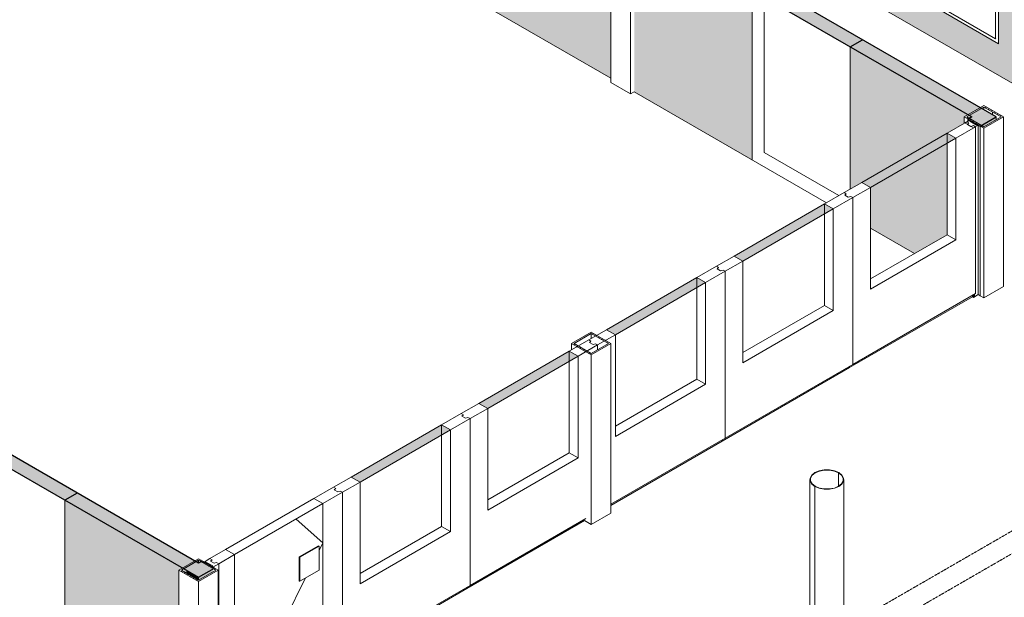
# Model space of a CAD drawing. Header units: millimetres. Extents: x 2807 to 348062, y -35711 to 43067.
# Tile 75 of 191: x 52027 to 59119, y -13343 to -9182. Entities that reach past the tile are written whole.
import ezdxf

# ---------------------------------------------------------------- set-up
doc = ezdxf.new("R2010")
doc.units = ezdxf.units.MM
doc.linetypes.add('Hidden', pattern=[7.14375, 4.7625, -2.38125])
doc.linetypes.add('THO_hhidden', pattern=[2.5, 1.5, -1])
doc.layers.add('A-AREA', color=1, linetype='Continuous', lineweight=13, true_color=0xff0000)
doc.layers.add('A-DETL', color=7, linetype='Continuous', lineweight=13, true_color=0x00a600)
for name, color, linetype, lineweight in [('A-DOOR', 7, 'Continuous', 13), ('A-GENM', 7, 'Continuous', 13), ('A-GLAZ-CURT', 7, 'Continuous', 13), ('A-GLAZ-CWMG', 7, 'Continuous', 13), ('A-WALL', 7, 'Continuous', 25), ('A-WALL-PATT', 7, 'Continuous', 25), ('I-WALL', 7, 'Continuous', 18), ('Q-SPCQ', 7, 'Continuous', 13), ('S-COLS', 7, 'Continuous', 13)]:
    doc.layers.add(name, color=color, linetype=linetype, lineweight=lineweight)
pattern_1 = [(30, (3507.014, -1231.216), (-42.426292, 24.494494), []), (30, (3507.014, -1206.967), (-42.426292, 24.494494), [])]

# ---------------------------------------------------------------- blocks, each defined once
blk = doc.blocks.new('NLRS_28_SCO_UN_koker_gen_bcb - K200_200_12_5-V122-00 isometrie begane grond _plotview_')
at = {"layer": 'S-COLS'}
h = blk.add_hatch(dxfattribs=at)
h.set_pattern_fill('FP_5', color=256, style=0, pattern_type=2)
h.set_pattern_definition(pattern_1)
h.paths.add_polyline_path([(56426.9, -8494.2), (56568.3, -8412.5), (56426.9, -8330.9), (56285.4, -8412.5)])
h.paths.add_polyline_path([(56426.9, -8483.9), (56303.1, -8412.5), (56426.9, -8341.1), (56550.6, -8412.5)])
at = {"layer": 'S-COLS', "lineweight": 18}
for p, q in [((56426.9, -8330.9), (56285.4, -8412.5)), ((56303.1, -8412.5), (56426.9, -8341.1)), ((56568.3, -8412.5), (56426.9, -8330.9)), ((56426.9, -8341.1), (56550.6, -8412.5)), ((56285.4, -8412.5), (56426.9, -8494.2)), ((56426.9, -8483.9), (56303.1, -8412.5)), ((56426.9, -8494.2), (56568.3, -8412.5)), ((56550.6, -8412.5), (56426.9, -8483.9))]:
    blk.add_line(p, q, dxfattribs=at)
at = {"layer": 'S-COLS'}
for p, q in [((56426.9, -8341.1), (56426.9, -8361.5)), ((56285.4, -8412.5), (56285.4, -9634.5)), ((56568.3, -8443.1), (56568.3, -8412.5)), ((56426.9, -8494.2), (56426.9, -9716.2)), ((56426.9, -9716.2), (56285.4, -9634.5)), ((56453.4, -9700.9), (56426.9, -9716.2))]:
    blk.add_line(p, q, dxfattribs=at)
blk = doc.blocks.new('NLRS_28_SCO_UN_koker_gen_bcb - K200_200_12_5-V123-00 isometrie begane grond _plotview_')
at = {"layer": 'S-COLS'}
h = blk.add_hatch(dxfattribs=at)
h.set_pattern_fill('FP_5', color=256, style=0, pattern_type=2)
h.set_pattern_definition(pattern_1)
h.paths.add_polyline_path([(58972.4, -9963.8), (59113.9, -9882.2), (58970.5, -9801.7), (58831, -9882.2), (58932.6, -9940.8)])
h.paths.add_polyline_path([(58972.4, -9953.6), (58848.7, -9882.2), (58972.4, -9810.8), (59096.2, -9882.2), (58994.6, -9940.8)])
at = {"layer": 'S-COLS', "lineweight": 18}
for p, q in [((58972.4, -9800.5), (58831, -9882.2)), ((58848.7, -9882.2), (58972.4, -9810.8)), ((59113.9, -9882.2), (58972.4, -9800.5)), ((58972.4, -9810.8), (59096.2, -9882.2)), ((58831, -9882.2), (58972.4, -9963.8)), ((58972.4, -9953.6), (58848.7, -9882.2)), ((58972.4, -9963.8), (59113.9, -9882.2)), ((59096.2, -9882.2), (58972.4, -9953.6))]:
    blk.add_line(p, q, dxfattribs=at)
at = {"layer": 'S-COLS'}
for p, q in [((58972.4, -9810.8), (58972.4, -9831.2)), ((58831, -9882.2), (58831, -9927.1)), ((59113.9, -11104.2), (59113.9, -9882.2)), ((58972.4, -9963.8), (58972.4, -11185.9)), ((59113.9, -11104.2), (58972.4, -11185.9)), ((58972.4, -11185.9), (58933.6, -11163.4))]:
    blk.add_line(p, q, dxfattribs=at)
at = {"layer": 'S-COLS', "linetype": 'Hidden'}
blk.add_line((59034.3, -9846.5), (59034.3, -9866.9), dxfattribs=at)
blk = doc.blocks.new('NLRS_28_SCO_UN_koker_gen_bcb - K200_200_12_5-V131-00 isometrie begane grond _plotview_')
at = {"layer": 'S-COLS'}
h = blk.add_hatch(dxfattribs=at)
h.set_pattern_fill('FP_5', color=256, style=0, pattern_type=2)
h.set_pattern_definition(pattern_1)
h.paths.add_polyline_path([(53315.6, -13229.8), (53457, -13148.2), (53315.6, -13066.5), (53175.5, -13149)])
h.paths.add_polyline_path([(53315.6, -13219.6), (53191.8, -13148.2), (53315.6, -13076.7), (53439.3, -13148.2)])
at = {"layer": 'S-COLS', "lineweight": 18}
for p, q in [((53315.6, -13066.5), (53174.2, -13148.2)), ((53191.8, -13148.2), (53315.6, -13076.7)), ((53457, -13148.2), (53315.6, -13066.5)), ((53315.6, -13076.7), (53439.3, -13148.2)), ((53174.2, -13148.2), (53315.6, -13229.8)), ((53315.6, -13219.6), (53191.8, -13148.2)), ((53315.6, -13229.8), (53457, -13148.2)), ((53439.3, -13148.2), (53315.6, -13219.6))]:
    blk.add_line(p, q, dxfattribs=at)
at = {"layer": 'S-COLS'}
for p, q in [((53315.6, -13076.7), (53315.6, -13097.2)), ((53174.2, -13148.2), (53174.2, -14370.2)), ((53457, -14370.2), (53457, -13148.2)), ((53315.6, -13229.8), (53315.6, -14451.8)), ((53315.6, -14451.8), (53174.2, -14370.2)), ((53457, -14370.2), (53315.6, -14451.8))]:
    blk.add_line(p, q, dxfattribs=at)
blk = doc.blocks.new('LP - _loopdeurpaneel_ - LP-2076811-00 isometrie begane grond _plotview_')
at = {"layer": 'A-DOOR'}
for p, q in [((54287.9, -12550.1), (54146.4, -12631.7)), ((54303.4, -12559.1), (54287.9, -12550.1)), ((54210.1, -12668.5), (54351.5, -12586.8)), ((54293.1, -12569.4), (54303.4, -12559.1)), ((54318, -12583.8), (54293.1, -12569.4)), ((54335.9, -12577.9), (54318, -12583.8)), ((54351.5, -12586.8), (54335.9, -12577.9)), ((54351.5, -12586.8), (54351.5, -13788.4)), ((54146.4, -12631.7), (53510, -12999.2)), ((53573.7, -13035.9), (54210.1, -12668.5)), ((54210.1, -12668.5), (54146.4, -12631.7)), ((54146.4, -12631.7), (54210.1, -12668.5)), ((54210.1, -13870.1), (54210.1, -12668.5)), ((54210.1, -13870.1), (54210.1, -12668.5)), ((54040.4, -13052.8), (54179.7, -12972.3)), ((54183.2, -12974.4), (54043.9, -13054.8)), ((54183.2, -12974.4), (54179.7, -12972.3)), ((54183.2, -13147.5), (54183.2, -12974.4)), ((53510, -12999.2), (53396.9, -13064.5)), ((53460.6, -13101.2), (53573.7, -13035.9)), ((53510, -12999.2), (53573.7, -13035.9)), ((53573.7, -13035.9), (53510, -12999.2)), ((53573.7, -13035.9), (53573.7, -13849.7)), ((53573.7, -13035.9), (53573.7, -13849.7)), ((53396.9, -13064.5), (53412.5, -13073.5)), ((53412.5, -13073.5), (53402.1, -13083.8)), ((53402.1, -13083.8), (53427.1, -13098.2)), ((53427.1, -13098.2), (53445, -13092.3)), ((53445, -13092.3), (53460.6, -13101.2)), ((53460.6, -14302.8), (53460.6, -13101.2)), ((54040.4, -13225.9), (54040.4, -13052.8)), ((54043.9, -13054.8), (54040.4, -13052.8)), ((54043.9, -13054.8), (54043.9, -13227.9)), ((54043.9, -13227.9), (54183.2, -13147.5)), ((54040.4, -13225.9), (54043.9, -13227.9)), ((53460.6, -14312.6), (54328.2, -13811.7)), ((53614.3, -13826.2), (53561.3, -13856.8)), ((53564.8, -13858.9), (53617.9, -13828.2)), ((53617.9, -13828.2), (53614.3, -13826.2)), ((53617.9, -13909.9), (53617.9, -13828.2)), ((54351.5, -13788.4), (54210.1, -13870.1)), ((54328.2, -13801.9), (54328.2, -13811.7)), ((53561.3, -13856.8), (53564.8, -13858.9)), ((53561.3, -13938.5), (53561.3, -13856.8)), ((53564.8, -13940.5), (53564.8, -13858.9)), ((53573.7, -14237.5), (54210.1, -13870.1)), ((53564.8, -13940.5), (53561.3, -13938.5)), ((53617.9, -13909.9), (53564.8, -13940.5)), ((53573.7, -13935.4), (53573.7, -14237.5)), ((53573.7, -13935.4), (53573.7, -14237.5)), ((53573.7, -14237.5), (53460.6, -14302.8))]:
    blk.add_line(p, q, dxfattribs=at)
at = {"layer": 'A-GENM'}
for p, q in [((54018.3, -12779.2), (54210.1, -12951.5)), ((54183.2, -13005.8), (54210.1, -12951.5)), ((53573.7, -14237.5), (54085.1, -13204.2))]:
    blk.add_line(p, q, dxfattribs=at)
blk = doc.blocks.new('SP glas - SP glas 1-2076791-00 isometrie begane grond _plotview_')
at = {"layer": 'A-GLAZ-CURT', "true_color": 0xd7e6e6, "transparency": 33554593}
blk.add_hatch(color=254, dxfattribs=at).paths.add_polyline_path([(56317.3, -11451.9), (56967.8, -11076.3), (56904.2, -11039.6), (56253.6, -11415.2)])
at = {"layer": 'A-GLAZ-CURT'}
for p, q in [((57045.6, -10957.9), (56904.2, -11039.6)), ((57061.1, -10966.9), (57045.6, -10957.9)), ((57050.8, -10977.3), (57061.1, -10966.9)), ((57075.7, -10991.7), (57050.8, -10977.3)), ((57093.7, -10985.7), (57075.7, -10991.7)), ((57109.2, -10994.7), (57093.7, -10985.7)), ((56904.2, -11039.6), (56253.6, -11415.2)), ((56904.2, -11039.6), (56967.8, -11076.3)), ((56967.8, -11076.3), (56904.2, -11039.6)), ((56967.8, -11076.3), (57109.2, -10994.7)), ((57109.2, -10994.7), (57109.2, -12196.3)), ((56317.3, -11451.9), (56967.8, -11076.3)), ((56967.8, -11076.3), (56967.8, -11808.4)), ((56967.8, -11076.3), (56967.8, -11808.4)), ((56253.6, -11415.2), (56126.3, -11488.7)), ((56317.3, -11451.9), (56253.6, -11415.2)), ((56253.6, -11415.2), (56317.3, -11451.9)), ((56126.3, -11488.7), (56141.9, -11497.6)), ((56190, -11525.4), (56317.3, -11451.9)), ((56317.3, -12184), (56317.3, -11451.9)), ((56317.3, -12184), (56317.3, -11451.9)), ((56141.9, -11497.6), (56131.5, -11508)), ((56131.5, -11508), (56156.5, -11522.4)), ((56156.5, -11522.4), (56174.4, -11516.4)), ((56174.4, -11516.4), (56190, -11525.4)), ((56190, -11560.1), (56190, -11525.4)), ((56967.8, -11808.4), (56317.3, -12184)), ((56967.8, -11808.4), (56317.3, -12184)), ((57109.2, -12196.3), (56285.4, -12671.9)), ((56285.4, -12681.7), (57085.9, -12219.5)), ((57085.9, -12209.7), (57085.9, -12219.5))]:
    blk.add_line(p, q, dxfattribs=at)
at = {"layer": 'A-GLAZ-CURT', "color": 252, "true_color": 0x879191}
blk.add_line((56904.2, -11113.1), (56904.2, -11039.6), dxfattribs=at)
blk.add_line((56904.2, -11113.1), (56904.2, -11039.6), dxfattribs=at)
at = {"layer": 'A-GLAZ-CURT', "color": 253, "true_color": 0xa1a1a1}
for p, q in [((56904.2, -11771.7), (56904.2, -11113.1)), ((56904.2, -11771.7), (56904.2, -11113.1)), ((56317.3, -12110.5), (56904.2, -11771.7)), ((56317.3, -12110.5), (56904.2, -11771.7)), ((56904.2, -11771.7), (56967.8, -11808.4)), ((56904.2, -11771.7), (56967.8, -11808.4))]:
    blk.add_line(p, q, dxfattribs=at)
blk = doc.blocks.new('SP glas - SP glas 1-V182-00 isometrie begane grond _plotview_')
at = {"layer": 'A-GLAZ-CURT', "true_color": 0xd7e6e6, "transparency": 33554593}
blk.add_hatch(color=254, dxfattribs=at).paths.add_polyline_path([(57236.5, -10921.2), (57887, -10545.6), (57823.4, -10508.9), (57172.9, -10884.4)])
at = {"layer": 'A-GLAZ-CURT'}
for p, q in [((57964.8, -10427.2), (57823.4, -10508.9)), ((57887, -10545.6), (58028.5, -10464)), ((57980.4, -10436.2), (57964.8, -10427.2)), ((57970, -10446.5), (57980.4, -10436.2)), ((57995, -10460.9), (57970, -10446.5)), ((58012.9, -10455), (57995, -10460.9)), ((58028.5, -10464), (58012.9, -10455)), ((58028.5, -10464), (58028.5, -11665.5)), ((57823.4, -10508.9), (57172.9, -10884.4)), ((57236.5, -10921.2), (57887, -10545.6)), ((57823.4, -10508.9), (57887, -10545.6)), ((57887, -10545.6), (57823.4, -10508.9)), ((57887, -10545.6), (57887, -11277.7)), ((57887, -10545.6), (57887, -11277.7)), ((57172.9, -10884.4), (57045.6, -10957.9)), ((57109.2, -10994.7), (57236.5, -10921.2)), ((57236.5, -10921.2), (57172.9, -10884.4)), ((57172.9, -10884.4), (57236.5, -10921.2)), ((57236.5, -11653.3), (57236.5, -10921.2)), ((57236.5, -11653.3), (57236.5, -10921.2)), ((57045.6, -10957.9), (57061.1, -10966.9)), ((57061.1, -10966.9), (57050.8, -10977.3)), ((57050.8, -10977.3), (57075.7, -10991.7)), ((57075.7, -10991.7), (57093.7, -10985.7)), ((57093.7, -10985.7), (57109.2, -10994.7)), ((57109.2, -12196.3), (57109.2, -10994.7)), ((57887, -11277.7), (57236.5, -11653.3)), ((57887, -11277.7), (57236.5, -11653.3)), ((57085.9, -12219.5), (58005.1, -11688.8)), ((58028.5, -11665.5), (57109.2, -12196.3)), ((58005.1, -11679), (58005.1, -11688.8)), ((57085.9, -12209.7), (57085.9, -12219.5))]:
    blk.add_line(p, q, dxfattribs=at)
at = {"layer": 'A-GLAZ-CURT', "color": 252, "true_color": 0x879191}
blk.add_line((57823.4, -10582.3), (57823.4, -10508.9), dxfattribs=at)
blk.add_line((57823.4, -10582.3), (57823.4, -10508.9), dxfattribs=at)
at = {"layer": 'A-GLAZ-CURT', "color": 253, "true_color": 0xa1a1a1}
for p, q in [((57823.4, -11241), (57823.4, -10582.3)), ((57823.4, -11241), (57823.4, -10582.3)), ((57236.5, -11579.8), (57823.4, -11241)), ((57236.5, -11579.8), (57823.4, -11241)), ((57823.4, -11241), (57887, -11277.7)), ((57823.4, -11241), (57887, -11277.7))]:
    blk.add_line(p, q, dxfattribs=at)
blk = doc.blocks.new('SP glas - SP glas 1-2076792-00 isometrie begane grond _plotview_')
at = {"layer": 'A-GLAZ-CURT', "true_color": 0xd7e6e6, "transparency": 33554593}
blk.add_hatch(color=254, dxfattribs=at).paths.add_polyline_path([(58155.7, -10390.5), (58770.9, -10035.3), (58707.3, -9998.5), (58092.1, -10353.7)])
at = {"layer": 'A-GLAZ-CURT'}
for p, q in [((58848.7, -9916.9), (58707.3, -9998.5)), ((58864.3, -9925.9), (58848.7, -9916.9)), ((58853.9, -9936.2), (58864.3, -9925.9)), ((58707.3, -9998.5), (58092.1, -10353.7)), ((58707.3, -9998.5), (58770.9, -10035.3)), ((58770.9, -10035.3), (58707.3, -9998.5)), ((58770.9, -10035.3), (58912.3, -9953.6)), ((58878.9, -9950.6), (58853.9, -9936.2)), ((58896.8, -9944.7), (58878.9, -9950.6)), ((58910.8, -9952.8), (58896.8, -9944.7)), ((58912.3, -9953.6), (58912.3, -11155.2)), ((58155.7, -10390.5), (58770.9, -10035.3)), ((58770.9, -10035.3), (58770.9, -10767.4)), ((58770.9, -10035.3), (58770.9, -10767.4)), ((58092.1, -10353.7), (57964.8, -10427.2)), ((58155.7, -10390.5), (58092.1, -10353.7)), ((58092.1, -10353.7), (58155.7, -10390.5)), ((58028.5, -10464), (58155.7, -10390.5)), ((58155.7, -11122.6), (58155.7, -10390.5)), ((58155.7, -11122.6), (58155.7, -10390.5)), ((57964.8, -10427.2), (57980.4, -10436.2)), ((57980.4, -10436.2), (57970, -10446.5)), ((57970, -10446.5), (57995, -10460.9)), ((57995, -10460.9), (58012.9, -10455)), ((58012.9, -10455), (58028.5, -10464)), ((58028.5, -11665.5), (58028.5, -10464)), ((58770.9, -10767.4), (58155.7, -11122.6)), ((58770.9, -10767.4), (58155.7, -11122.6)), ((58005.1, -11688.8), (58889, -11178.5)), ((58912.3, -11155.2), (58028.5, -11665.5)), ((58889, -11168.7), (58889, -11178.5)), ((58005.1, -11679), (58005.1, -11688.8))]:
    blk.add_line(p, q, dxfattribs=at)
at = {"layer": 'A-GLAZ-CURT', "color": 252, "true_color": 0x879191}
blk.add_line((58707.3, -10072), (58707.3, -9998.5), dxfattribs=at)
blk.add_line((58707.3, -10072), (58707.3, -9998.5), dxfattribs=at)
at = {"layer": 'A-GLAZ-CURT', "color": 253, "true_color": 0xa1a1a1}
for p, q in [((58707.3, -10730.7), (58707.3, -10072)), ((58707.3, -10730.7), (58707.3, -10072)), ((58155.7, -11049.1), (58707.3, -10730.7)), ((58155.7, -11049.1), (58707.3, -10730.7)), ((58707.3, -10730.7), (58770.9, -10767.4)), ((58707.3, -10730.7), (58770.9, -10767.4))]:
    blk.add_line(p, q, dxfattribs=at)
blk = doc.blocks.new('Rectangular Mullion - Wandansluiting t_p_v_ telescoop paneel T90-2076793-00 isometrie begane grond _plotview_')
at = {"layer": 'A-GLAZ-CWMG'}
for p, q in [((58841.5, -9920.9), (58834.5, -9925)), ((58834.5, -9925), (58898.1, -9961.7)), ((58842.9, -9921.7), (58841.5, -9920.9)), ((58871.2, -9905.4), (58842.9, -9921.7)), ((58878.3, -9909.5), (58871.2, -9905.4)), ((58871.2, -9913.6), (58878.3, -9909.5)), ((58917.9, -9940.5), (58871.2, -9913.6)), ((58878.3, -9909.5), (58878.3, -9917.7)), ((58898.1, -9961.7), (58905.2, -9957.7)), ((58903.8, -9956.8), (58932, -9940.5)), ((58905.2, -9957.7), (58903.8, -9956.8)), ((58925, -9936.4), (58917.9, -9940.5)), ((58932, -9940.5), (58925, -9936.4)), ((58932, -9940.8), (58932, -11162.5)), ((58898.1, -11183.8), (58889, -11178.5)), ((58898.1, -11183.8), (58898.1, -11163.5)), ((58905.2, -11179.7), (58898.1, -11183.8)), ((58905.2, -11159.4), (58905.2, -11179.7)), ((58932, -11162.5), (58905.2, -11178))]:
    blk.add_line(p, q, dxfattribs=at)
blk = doc.blocks.new('Rectangular Mullion - Wandansluiting t_p_v_ standaard paneel T90-2076794-00 isometrie begane grond _plotview_')
at = {"layer": 'A-GLAZ-CWMG'}
for p, q in [((53396.9, -13064.5), (53354.5, -13089)), ((53354.5, -13089), (53361.6, -13093.1)), ((53361.6, -13093.1), (53368.6, -13089)), ((53368.6, -13089), (53418.1, -13117.6)), ((53368.6, -13097.2), (53368.6, -13089)), ((53412.5, -13073.5), (53396.9, -13064.5)), ((53402.1, -13083.8), (53412.5, -13073.5)), ((53427.1, -13098.2), (53402.1, -13083.8)), ((53418.1, -13117.6), (53411.1, -13121.6)), ((53418.1, -13125.7), (53460.6, -13101.2)), ((53445, -13092.3), (53427.1, -13098.2)), ((53460.6, -13101.2), (53445, -13092.3)), ((53460.6, -14323.2), (53460.6, -13101.2)), ((53411.1, -13121.6), (53418.1, -13125.7)), ((53460.6, -14323.2), (53457, -14325.3))]:
    blk.add_line(p, q, dxfattribs=at)
blk = doc.blocks.new('SP glas - SP glas 1-V183-00 isometrie begane grond _plotview_')
at = {"layer": 'A-GLAZ-CURT', "true_color": 0xd7e6e6, "transparency": 33554593}
blk.add_hatch(color=254, dxfattribs=at).paths.add_polyline_path([(55398, -11982.6), (56048.6, -11607), (55984.9, -11570.3), (55334.4, -11945.9)])
at = {"layer": 'A-GLAZ-CURT'}
for p, q in [((56126.3, -11488.7), (55984.9, -11570.3)), ((56141.9, -11497.6), (56126.3, -11488.7)), ((56048.6, -11607), (56190, -11525.4)), ((56131.5, -11508), (56141.9, -11497.6)), ((56156.5, -11522.4), (56131.5, -11508)), ((56174.4, -11516.4), (56156.5, -11522.4)), ((56190, -11525.4), (56174.4, -11516.4)), ((56190, -11525.4), (56190, -11560.1)), ((55984.9, -11570.3), (55334.4, -11945.9)), ((55398, -11982.6), (56048.6, -11607)), ((55984.9, -11570.3), (56048.6, -11607)), ((56048.6, -11607), (55984.9, -11570.3)), ((56048.6, -11607), (56048.6, -12339.2)), ((56048.6, -11607), (56048.6, -12339.2)), ((55334.4, -11945.9), (55207.1, -12019.4)), ((55270.7, -12056.1), (55398, -11982.6)), ((55398, -11982.6), (55334.4, -11945.9)), ((55334.4, -11945.9), (55398, -11982.6)), ((55398, -12714.7), (55398, -11982.6)), ((55398, -12714.7), (55398, -11982.6)), ((55207.1, -12019.4), (55222.7, -12028.4)), ((55222.7, -12028.4), (55212.3, -12038.7)), ((55212.3, -12038.7), (55237.3, -12053.1)), ((55237.3, -12053.1), (55255.2, -12047.1)), ((55255.2, -12047.1), (55270.7, -12056.1)), ((55270.7, -13257.7), (55270.7, -12056.1)), ((56048.6, -12339.2), (55398, -12714.7)), ((56048.6, -12339.2), (55398, -12714.7)), ((55247.4, -13281), (56095.9, -12791.1)), ((56105.1, -12776), (55270.7, -13257.7)), ((55247.4, -13271.2), (55247.4, -13281))]:
    blk.add_line(p, q, dxfattribs=at)
at = {"layer": 'A-GLAZ-CURT', "color": 252, "true_color": 0x879191}
blk.add_line((55984.9, -11643.8), (55984.9, -11570.3), dxfattribs=at)
blk.add_line((55984.9, -11643.8), (55984.9, -11570.3), dxfattribs=at)
at = {"layer": 'A-GLAZ-CURT', "color": 253, "true_color": 0xa1a1a1}
for p, q in [((55984.9, -12302.4), (55984.9, -11643.8)), ((55984.9, -12302.4), (55984.9, -11643.8)), ((55398, -12641.3), (55984.9, -12302.4)), ((55398, -12641.3), (55984.9, -12302.4)), ((55984.9, -12302.4), (56048.6, -12339.2)), ((55984.9, -12302.4), (56048.6, -12339.2))]:
    blk.add_line(p, q, dxfattribs=at)
blk = doc.blocks.new('NLRS_28_SCO_UN_buis_gen_bcb - B244_5_12_5-2291884-00 isometrie begane grond _plotview_')
at = {"layer": 'S-COLS'}
h = blk.add_hatch(dxfattribs=at)
h.set_pattern_fill('FP_5', color=256, style=0, pattern_type=2)
h.set_pattern_definition(pattern_1)
h.paths.add_polyline_path([(57754.7, -12544.9), (57756.9, -12543.6), (57735, -12526.2), (57723.5, -12505.7), (57723.5, -12484.2), (57735, -12463.8), (57756.9, -12446.4), (57787.1, -12433.7), (57822.5, -12427.1), (57859.7, -12427.1), (57895.1, -12433.7), (57896.6, -12432.1), (57860.2, -12425.3), (57822, -12425.3), (57785.6, -12432.1), (57754.7, -12445.1), (57732.2, -12462.9), (57720.4, -12483.9), (57720.4, -12506), (57732.2, -12527)])
h = blk.add_hatch(dxfattribs=at)
h.set_pattern_fill('FP_5', color=256, style=0, pattern_type=2)
h.set_pattern_definition(pattern_1)
h.paths.add_polyline_path([(57822, -12564.7), (57860.2, -12564.7), (57896.6, -12557.9), (57927.5, -12544.9), (57950, -12527), (57961.8, -12506), (57961.8, -12483.9), (57950, -12462.9), (57927.5, -12445.1), (57925.3, -12446.4), (57947.2, -12463.8), (57958.7, -12484.2), (57958.7, -12505.7), (57947.2, -12526.2), (57925.3, -12543.6), (57895.1, -12556.2), (57859.7, -12562.9), (57822.5, -12562.9), (57787.1, -12556.2), (57785.6, -12557.9)])
at = {"layer": 'S-COLS', "lineweight": 18}
for p, q in [((57927.5, -12445.1), (57925.3, -12446.4)), ((57925.3, -12446.4), (57927.5, -12445.1)), ((57756.9, -12543.6), (57754.7, -12544.9)), ((57754.7, -12544.9), (57756.9, -12543.6))]:
    blk.add_line(p, q, dxfattribs=at)
at = {"layer": 'S-COLS'}
for p, q in [((57925.3, -12543.6), (57925.3, -12446.4)), ((57925.3, -12543.6), (57925.3, -12446.4)), ((57718.8, -12495), (57718.8, -13717)), ((57754.7, -12544.9), (57754.7, -13766.9)), ((57754.7, -13766.9), (57754.7, -12544.9)), ((57963.3, -13717), (57963.3, -12495))]:
    blk.add_line(p, q, dxfattribs=at)
at = {"layer": 'S-COLS', "lineweight": 18}
for points in [[(57927.5, -12445.1, 0), (57896.6, -12432.1, 0), (57860.2, -12425.3, 0), (57822, -12425.3, 0), (57785.6, -12432.1, 0), (57754.7, -12445.1, 0), (57732.2, -12462.9, 0), (57720.4, -12483.9, 0), (57720.4, -12506, 0), (57732.2, -12527, 0), (57754.7, -12544.9, 0)], [(57756.9, -12543.6, 0), (57735, -12526.2, 0), (57723.5, -12505.7, 0), (57723.5, -12484.2, 0), (57735, -12463.8, 0), (57756.9, -12446.4, 0), (57787.1, -12433.7, 0), (57822.5, -12427.1, 0), (57859.7, -12427.1, 0), (57895.1, -12433.7, 0), (57925.3, -12446.4, 0)], [(57754.7, -12544.9, 0), (57785.6, -12557.9, 0), (57822, -12564.7, 0), (57860.2, -12564.7, 0), (57896.6, -12557.9, 0), (57927.5, -12544.9, 0), (57950, -12527, 0), (57961.8, -12506, 0), (57961.8, -12483.9, 0), (57950, -12462.9, 0), (57927.5, -12445.1, 0)], [(57925.3, -12446.4, 0), (57947.2, -12463.8, 0), (57958.7, -12484.2, 0), (57958.7, -12505.7, 0), (57947.2, -12526.2, 0), (57925.3, -12543.6, 0), (57895.1, -12556.2, 0), (57859.7, -12562.9, 0), (57822.5, -12562.9, 0), (57787.1, -12556.2, 0), (57756.9, -12543.6, 0)]]:
    blk.add_polyline3d(points, dxfattribs=at)
at = {"layer": 'S-COLS'}
for points in [[(57754.7, -13766.9, 0), (57735.2, -13752.3, 0), (57723, -13735.3, 0), (57718.8, -13717, 0)], [(57963.3, -13717, 0), (57959.2, -13735.3, 0), (57947, -13752.3, 0), (57927.5, -13766.9, 0), (57902.2, -13778.1, 0), (57872.7, -13785.2, 0), (57841.1, -13787.6, 0), (57809.5, -13785.2, 0), (57780, -13778.1, 0), (57754.7, -13766.9, 0)]]:
    blk.add_polyline3d(points, dxfattribs=at)
blk = doc.blocks.new('NLRS_65_SE__haspelkast inbouw p1jbq1s6_sav_bcb - haspelkast inbouw_saval_i 32-n_haspel deco-32_30m-3_4_-2354687-00 isometrie begane grond _plotview_')
at = {"layer": 'Q-SPCQ'}
for p, q in [((58558.8, -8283.2), (58557.7, -8283.8)), ((58557.7, -8283.8), (58557.7, -9055.4)), ((59077.5, -8583.9), (58557.7, -8283.8)), ((58558.8, -8283.2), (59078.5, -8583.3)), ((58578.2, -8319.3), (59056.9, -8595.7)), ((58578.2, -9043.6), (58578.2, -8319.3)), ((58580, -8320), (58578.9, -8320.6)), ((58578.9, -8320.6), (58578.9, -9043.2)), ((59056.2, -8596.1), (58578.9, -8320.6)), ((58589.5, -8412.4), (58589.5, -8338.9)), ((58589.5, -8338.9), (58653.2, -8375.7)), ((58590.6, -8339.5), (58590.6, -8411.8)), ((58590.6, -8411.8), (58589.5, -8412.4)), ((58653.2, -8449.2), (58589.5, -8412.4)), ((58590.6, -8411.8), (58653.2, -8447.9)), ((58653.2, -8375.7), (58653.2, -8449.2)), ((59056.2, -8596.1), (59057.3, -8595.5)), ((59056.2, -9318.7), (59056.2, -8596.1)), ((59056.9, -8595.7), (59056.9, -9320)), ((59077.5, -8583.9), (59078.5, -8583.3)), ((59077.5, -9355.5), (59077.5, -8583.9)), ((59078.5, -8583.3), (59078.5, -9354.9)), ((58557.7, -9055.4), (59077.5, -9355.5)), ((59056.9, -9320), (58578.2, -9043.6)), ((58578.9, -9043.2), (59056.2, -9318.7)), ((59056.2, -9318.7), (59057.3, -9318.1)), ((59077.5, -9355.5), (59078.5, -9354.9))]:
    blk.add_line(p, q, dxfattribs=at)
blk = doc.blocks.new('NLRS_28_SCO_UN_koker_gen_bcb - K200_200_12_5-V330-00 isometrie begane grond _plotview_')
at = {"layer": 'S-COLS'}
h = blk.add_hatch(dxfattribs=at)
h.set_pattern_fill('FP_5', color=256, style=0, pattern_type=2)
h.set_pattern_definition(pattern_1)
h.paths.add_polyline_path([(56144, -11596.8), (56285.4, -11515.2), (56144, -11433.5), (56002.6, -11515.2)])
h.paths.add_polyline_path([(56144, -11586.6), (56020.3, -11515.2), (56144, -11443.7), (56267.8, -11515.2)])
at = {"layer": 'S-COLS', "lineweight": 18}
for p, q in [((56144, -11433.5), (56002.6, -11515.2)), ((56020.3, -11515.2), (56144, -11443.7)), ((56285.4, -11515.2), (56144, -11433.5)), ((56144, -11443.7), (56267.8, -11515.2)), ((56002.6, -11515.2), (56144, -11596.8)), ((56144, -11586.6), (56020.3, -11515.2)), ((56144, -11596.8), (56285.4, -11515.2)), ((56267.8, -11515.2), (56144, -11586.6))]:
    blk.add_line(p, q, dxfattribs=at)
at = {"layer": 'S-COLS'}
for p, q in [((56144, -11443.7), (56144, -11478.4)), ((56002.6, -11515.2), (56002.6, -11560.1)), ((56285.4, -12737.2), (56285.4, -11515.2)), ((56144, -11596.8), (56144, -12818.8)), ((56285.4, -12737.2), (56144, -12818.8)), ((56144, -12818.8), (56095.9, -12791.1))]:
    blk.add_line(p, q, dxfattribs=at)

msp = doc.modelspace()

# ---------------------------------------------------------------- hatches: boundary and pattern name
at = {"layer": 'A-WALL-PATT', "true_color": 0xf0f0f0}
h = msp.add_hatch(color=7, dxfattribs=at)
h.paths.add_polyline_path([(60386.7, -10338.7), (60386.7, -9116.7), (60271.8, -9050.4), (60271.8, -10272.4), (60307.8, -10293.2)])
h.paths.add_polyline_path([(59540.6, -9850.3), (59540.6, -8628.3), (57841.1, -7647), (57841.1, -8869), (59416.3, -9778.5)])
h.paths.add_polyline_path([(59077.5, -9355.5), (58557.7, -9055.4), (58559.9, -8283.8), (59078.5, -8583.3), (59078.5, -9354.9)])
h.paths.add_polyline_path([(58653.2, -8447.9), (58653.2, -8375.7), (58590.6, -8340.8), (58591.7, -8412.4), (58636.2, -8438.1)])
h.paths.add_polyline_path([(58886.8, -8429.3), (58748.2, -8349.3), (58747.6, -8346.8), (58746.8, -8346.8), (58748.9, -8189.1), (58748.2, -8185.9), (58751, -8185.9), (58886.8, -8265.9), (58886.8, -8268.3), (58889.6, -8268.3), (58888.2, -8428.5), (58886.5, -8428.5)])
h.paths.add_polyline_path([(58885.2, -8423.5), (58879.2, -8357), (58873.2, -8353.5), (58873.3, -8376.7), (58879.2, -8358.9), (58885.2, -8423.5)])
h.paths.add_polyline_path([(58798, -8309.9), (58795.4, -8307.5), (58797.1, -8307.9)])
h.paths.add_polyline_path([(58799.9, -8256), (58796.6, -8250.9), (58796.6, -8252.6), (58799, -8255)])
h.paths.add_polyline_path([(58798.8, -8277.4), (58807.2, -8284.5), (58815.2, -8290.6), (58820, -8290.6), (58826.2, -8283.8), (58814.9, -8265.9), (58812.4, -8264.4), (58802.1, -8258.1), (58801.1, -8259.1), (58802.4, -8268.3), (58802.4, -8274.2)])
h.paths.add_polyline_path([(58794.5, -8283.3), (58791.7, -8283.3), (58792.4, -8281.1)])
h.paths.add_polyline_path([(58796.5, -8280.7), (58794.5, -8283.3), (58792.4, -8277.6), (58795.7, -8280.1)])
h.paths.add_polyline_path([(58767.1, -8319.2), (58769.7, -8320.8), (58767.7, -8326.2)])
h.paths.add_polyline_path([(58790.7, -8333.9), (58788.2, -8332.2), (58790.4, -8333.4)])
h.paths.add_polyline_path([(58792.7, -8333.4), (58790.3, -8332.6), (58792.3, -8332.6)])
h.paths.add_polyline_path([(58795, -8332.6), (58792.1, -8331.8), (58794.8, -8332.4)])
h.paths.add_polyline_path([(58782.7, -8307.9), (58785, -8308.8), (58783.2, -8308.8)])
h.paths.add_polyline_path([(58810.7, -8321.1), (58800.6, -8311.6), (58796.9, -8306.8), (58794.4, -8294.4), (58797.4, -8287.2), (58796.9, -8280.1), (58795.7, -8279.6), (58788.6, -8272.5), (58786.4, -8272.5), (58774.6, -8262.7), (58775.9, -8268.3), (58767.7, -8264.3), (58768.6, -8273.2), (58760.3, -8274.9), (58772.3, -8281.6), (58774.1, -8290.8), (58776.9, -8304.2), (58769.1, -8304.3), (58768.3, -8313.9), (58762.5, -8315.4), (58766.1, -8321.5), (58765.7, -8327.5), (58769.7, -8329.9), (58770.8, -8343.6), (58777.7, -8344.8), (58789.5, -8342.6), (58794.8, -8337.5), (58795, -8332.6), (58796.1, -8329.8), (58795, -8324.4), (58794.8, -8317.3), (58799.8, -8317), (58807.2, -8319.6)])
h.paths.add_polyline_path([(58865.3, -8379.5), (58863.5, -8346.2), (58863.5, -8344.5), (58833.6, -8329.1), (58832.2, -8329.9), (58815.2, -8322.6), (58821.8, -8327.4), (58826.2, -8331.3), (58830.7, -8332), (58856.9, -8344), (58862, -8346.7), (58864.4, -8370.3)])
h.paths.add_polyline_path([(58721.7, -8334), (58583.1, -8254), (58583.1, -8251.5), (58581.7, -8251.5), (58583.8, -8093.8), (58583.1, -8090.5), (58585.9, -8090.5), (58721.7, -8170.6), (58721.7, -8173), (58724.5, -8173), (58723.1, -8333.2), (58721.4, -8333.2)])
h.paths.add_polyline_path([(58783.4, -8322.7), (58782.5, -8314.7), (58784.7, -8322.3), (58783.6, -8322.6)])
h.paths.add_polyline_path([(58657.1, -8281.7), (58657.1, -8272.5), (58654.9, -8272.5), (58656.9, -8280.9)])
h.paths.add_polyline_path([(58777.9, -8265.6), (58779.8, -8265.6), (58778.8, -8266.5)])
h.paths.add_polyline_path([(58873.2, -8273.7), (58873.2, -8270.3), (58880.6, -8272.5), (58883.7, -8267.5), (58815.3, -8232.4), (58826.3, -8242.3), (58827.7, -8244), (58833.6, -8250.1), (58835.5, -8252), (58872.8, -8273.5)])
h.paths.add_polyline_path([(58788.6, -8272.5), (58784.5, -8263), (58778.8, -8260.1), (58783.4, -8266.8), (58787.8, -8271.7)])
h.paths.add_polyline_path([(58885.4, -8268.3), (58868.8, -8265.9), (58849.7, -8256.7), (58833.6, -8244.9), (58833.6, -8243.7), (58883.6, -8267.5)])
h.paths.add_polyline_path([(58779.1, -8249.6), (58778.9, -8238.5), (58777.1, -8238.1), (58773.8, -8244.5), (58774.8, -8246.2), (58778.9, -8249.5)])
h.paths.add_polyline_path([(58791.2, -8266.8), (58791.2, -8263.4), (58784.5, -8255.4), (58784.5, -8253.2), (58780.2, -8252.6), (58786.1, -8261.9), (58790.3, -8265.9)])
h.paths.add_polyline_path([(58706.1, -8244.4), (58700.6, -8242.9), (58699, -8242.5), (58700.6, -8246.1), (58705.4, -8244.6)])
h.paths.add_polyline_path([(58710.3, -8253.2), (58707.5, -8245.8), (58709.1, -8250.7), (58710.1, -8252.7)])
h.paths.add_polyline_path([(58632.9, -8214.6), (58630.6, -8213.1), (58632.8, -8214.4)])
h.paths.add_polyline_path([(58629.4, -8188), (58626.6, -8188), (58627.3, -8185.8), (58629.3, -8187.8)])
h.paths.add_polyline_path([(58631.4, -8185.4), (58629.3, -8187.8), (58629.1, -8183.6), (58630.6, -8184.8)])
h.paths.add_polyline_path([(58602, -8223.9), (58604.5, -8225.5), (58602.6, -8230.8)])
h.paths.add_polyline_path([(58607.8, -8248.8), (58609.6, -8249.2), (58620.7, -8248.4), (58628.3, -8244.1), (58632.3, -8236.3), (58629.7, -8221.9), (58636.2, -8222), (58642, -8221.5), (58631.8, -8211.4), (58629.3, -8199.1), (58631.8, -8193.9), (58631.8, -8184.7), (58630.6, -8184.3), (58623.5, -8177.2), (58621.3, -8177.2), (58609.5, -8167.3), (58610.8, -8173), (58602.8, -8170.6), (58603.5, -8177.8), (58595.2, -8179.5), (58607.2, -8186.3), (58609, -8195.5), (58611.8, -8208.8), (58604, -8208.9), (58603.2, -8218.5), (58596.4, -8219.2), (58601, -8226.2), (58600.6, -8232.1), (58604.6, -8234.6), (58606.2, -8241.8)])
h.paths.add_polyline_path([(58627.6, -8238), (58629.7, -8237), (58628.3, -8237.8)])
h.paths.add_polyline_path([(58617.5, -8212.6), (58619.9, -8213.4), (58618.1, -8213.4)])
h.paths.add_polyline_path([(58629.8, -8237.3), (58631, -8234.5), (58631, -8236.8)])
h.paths.add_polyline_path([(58618.3, -8227.4), (58617, -8218.6), (58619.6, -8227), (58618.5, -8227.3)])
h.paths.add_polyline_path([(58661.8, -8224.9), (58663.3, -8217.9), (58669.7, -8218.1), (58672, -8224), (58665.3, -8224.6)])
h.paths.add_polyline_path([(58685.7, -8226.4), (58676.9, -8215.5), (58660.7, -8215.2), (58655.2, -8216.2), (58661.8, -8224.9), (58673, -8224), (58673.8, -8219.6), (58683.6, -8225.2)])
h.paths.add_polyline_path([(58642.1, -8221.7), (58655.2, -8216.2), (58651.9, -8218), (58642.5, -8221.5)])
h.paths.add_polyline_path([(58690.2, -8174.9), (58696.3, -8182.1), (58699.1, -8187.9), (58697.3, -8195.1), (58694.8, -8197.3), (58687.7, -8194.2), (58682.2, -8186.2), (58683.7, -8174.2)])
h.paths.add_polyline_path([(58697.4, -8207.6), (58700.9, -8204.7), (58700.4, -8182.1), (58699.4, -8177.9), (58687.9, -8173), (58679.8, -8167.8), (58681, -8190.5), (58683.5, -8191.7), (58683.8, -8199.9), (58697.4, -8206.6)])
h.paths.add_polyline_path([(58612.8, -8170.2), (58615, -8170.6), (58613.1, -8170.6)])
h.paths.add_polyline_path([(58623.5, -8177.2), (58619.4, -8167.6), (58613.7, -8164.7), (58618.3, -8171.5), (58622.7, -8176.3)])
h.paths.add_polyline_path([(58626.1, -8171.5), (58626.1, -8168.1), (58619.4, -8160.1), (58619, -8157.6), (58615.3, -8157.6), (58621, -8166.6), (58625.1, -8170.6)])
h.paths.add_polyline_path([(58634.8, -8160.6), (58631.5, -8155.5), (58631.9, -8157.6), (58633.9, -8159.7)])
h.paths.add_polyline_path([(58614, -8154.3), (58613.8, -8143.2), (58612, -8142.8), (58608.7, -8149.1), (58609.6, -8150.9), (58613.8, -8154.1)])
h = msp.add_hatch(color=7, dxfattribs=at)
h.paths.add_polyline_path([(57301.9, -10190.7), (57301.9, -8968.7), (56453.4, -8478.8), (56453.4, -9700.9), (56741.7, -9867.3)])
h.paths.add_polyline_path([(56285.4, -9603.9), (56285.4, -8412.5), (56312, -8397.2), (55463.4, -7907.3), (55463.4, -9129.3)])
h.paths.add_polyline_path([(56426.9, -8483.9), (56444.5, -8473.7), (56320.8, -8402.3), (56320.8, -8422.7)])
at = {"layer": 'A-WALL-PATT', "lineweight": 18, "true_color": 0xd7e6e6, "transparency": 33554593}
for points in [[(58009, -9377), (58097.4, -9326), (57390.3, -8917.7), (57301.9, -8968.7), (57794.4, -9253.1)], [(52352.2, -12643), (52440.5, -12591.9), (51733.4, -12183.7), (51645.1, -12234.7)]]:
    msp.add_hatch(color=254, dxfattribs=at).paths.add_polyline_path(points)
at = {"layer": 'A-WALL-PATT', "lineweight": 18, "true_color": 0xafafaf}
for points in [[(58884.1, -9882.2), (58970.5, -9830.1), (58097.4, -9326), (58009, -9377), (58524.8, -9674.8)], [(53227.2, -13148.2), (53315.6, -13097.2), (52440.5, -12591.9), (52352.2, -12643), (53175.5, -13118.3)]]:
    msp.add_hatch(color=253, dxfattribs=at).paths.add_polyline_path(points)
at = {"layer": 'A-WALL-PATT', "true_color": 0xf0f0f0}
h = msp.add_hatch(color=7, dxfattribs=at)
h.paths.add_polyline_path([(58472.2, -10866.4), (58707.3, -10730.7), (58707.3, -9998.5), (58831, -9927.1), (58831, -9882.2), (58857.5, -9866.9), (58009, -9377), (58009, -10401.7), (58092.1, -10353.7), (58155.7, -10390.5), (58155.7, -10683.7), (58300.7, -10767.4)])
h.paths.add_polyline_path([(58866.4, -9892.4), (58884.1, -9882.2), (58866.4, -9872), (58866.4, -9882.2)])
at = {"layer": 'A-WALL-PATT', "lineweight": 18, "true_color": 0xafafaf}
h = msp.add_hatch(color=253, dxfattribs=at)
h.paths.add_polyline_path([(53315.6, -13199.2), (53430.5, -13132.9), (53342.1, -13081.8), (53227.2, -13148.2)])
h.paths.add_polyline_path([(58945.9, -9948.5), (59060.8, -9882.2), (58970.5, -9832.3), (58857.5, -9897.5), (58932.6, -9940.8)])
at = {"layer": 'A-WALL-PATT', "true_color": 0xf0f0f0}
h = msp.add_hatch(color=7, dxfattribs=at)
h.paths.add_polyline_path([(53315.6, -13219.6), (53421.7, -13158.4), (53421.7, -13138), (53315.6, -13199.2)])
h.paths.add_polyline_path([(58972.4, -9953.6), (59060.8, -9902.6), (59060.8, -9882.2), (58954.8, -9943.4), (58963.6, -9948.5)])
h = msp.add_hatch(color=7, dxfattribs=at)
h.paths.add_polyline_path([(53174.2, -14339.6), (53175.5, -13147.4), (53200.7, -13132.9), (52352.2, -12643), (52352.2, -13865)])
h.paths.add_polyline_path([(53227.2, -13168.6), (53227.2, -13148.2), (53209.5, -13138), (53209.5, -13158.4)])
msp.add_hatch(color=7, dxfattribs=at).paths.add_polyline_path([(53315.6, -13219.6), (53315.6, -13199.2), (53227.2, -13148.2), (53227.2, -13168.6)])

# ---------------------------------------------------------------- linework, layer by layer
at = {"layer": 'A-AREA'}
msp.add_ellipse((57835.6, -13713.8), major_axis=(15600, 0), ratio=0.57735, start_param=4.339094, end_param=6.870836, dxfattribs=at)
at = {"layer": 'A-DETL', "color": 7, "linetype": 'THO_hhidden', "lineweight": 18}
for p, q in [((61942.3, -11267.5), (57963.2, -13564.8)), ((62083.7, -11349.1), (57959.1, -13730.4))]:
    msp.add_line(p, q, dxfattribs=at)
at = {"layer": 'A-DETL', "color": 7, "linetype": 'THO_hhidden'}
msp.add_ellipse((57835.6, -13713.8), major_axis=(15600, 0), ratio=0.57735, start_param=4.339094, end_param=6.870836, dxfattribs=at)
at = {"layer": 'A-WALL'}
for p, q in [((58009, -9377), (58097.4, -9326)), ((52440.5, -12591.9), (52352.2, -12643))]:
    msp.add_line(p, q, dxfattribs=at)
at = {"layer": 'I-WALL', "lineweight": 25}
for p, q in [((55463.4, -7907.3), (58884.1, -9882.2)), ((59060.8, -9882.2), (56515.3, -8412.5)), ((45590.5, -8739.1), (53315.6, -13199.2)), ((53315.6, -13097.2), (45767.2, -8739.1)), ((58884.1, -9882.2), (58857.5, -9897.5)), ((58857.5, -9897.5), (58945.9, -9948.5)), ((58945.9, -9948.5), (59060.8, -9882.2)), ((53342.1, -13081.8), (53315.6, -13097.2)), ((53430.5, -13132.9), (53342.1, -13081.8)), ((53315.6, -13199.2), (53430.5, -13132.9))]:
    msp.add_line(p, q, dxfattribs=at)
at = {"layer": 'I-WALL'}
for p, q in [((53907.8, -8231.2), (56285.4, -9603.9)), ((57841.1, -8869), (59540.6, -9850.3)), ((57301.9, -10190.7), (57301.9, -8968.7)), ((58009, -10401.7), (58009, -9377)), ((56453.4, -9700.9), (57838.1, -10500.3)), ((58857.5, -9913.3), (58857.5, -9897.5)), ((59060.8, -9902.6), (59060.8, -9882.2)), ((58945.9, -9948.5), (58945.9, -11170.5)), ((58945.9, -11170.5), (58932, -11162.5)), ((52352.2, -12643), (52352.2, -13865)), ((53315.6, -13199.2), (53315.6, -13219.6))]:
    msp.add_line(p, q, dxfattribs=at)
at = {"layer": 'I-WALL', "color": 253, "true_color": 0xa1a1a1}
for p, q in [((57390.3, -8917.7), (57390.3, -10139.7)), ((57926.5, -10449.3), (57390.3, -10139.7)), ((58155.7, -10683.7), (58472.2, -10866.4))]:
    msp.add_line(p, q, dxfattribs=at)

# ---------------------------------------------------------------- block references
at = {"layer": 'A-DOOR'}
msp.add_blockref('LP - _loopdeurpaneel_ - LP-2076811-00 isometrie begane grond _plotview_', (0, 0), dxfattribs=at)
at = {"layer": 'A-GLAZ-CURT'}
for name, p in [('SP glas - SP glas 1-2076792-00 isometrie begane grond _plotview_', (0, 0)), ('SP glas - SP glas 1-V182-00 isometrie begane grond _plotview_', (0, 0)), ('SP glas - SP glas 1-2076791-00 isometrie begane grond _plotview_', (0, 0)), ('SP glas - SP glas 1-V183-00 isometrie begane grond _plotview_', (0, 0)), ('SP glas - SP glas 1-V182-00 isometrie begane grond _plotview_', (-2757.7, -1592.2))]:
    msp.add_blockref(name, p, dxfattribs=at)
at = {"layer": 'A-GLAZ-CWMG'}
for name in ['Rectangular Mullion - Wandansluiting t_p_v_ telescoop paneel T90-2076793-00 isometrie begane grond _plotview_', 'Rectangular Mullion - Wandansluiting t_p_v_ standaard paneel T90-2076794-00 isometrie begane grond _plotview_']:
    msp.add_blockref(name, (0, 0), dxfattribs=at)
at = {"layer": 'Q-SPCQ'}
msp.add_blockref('NLRS_65_SE__haspelkast inbouw p1jbq1s6_sav_bcb - haspelkast inbouw_saval_i 32-n_haspel deco-32_30m-3_4_-2354687-00 isometrie begane grond _plotview_', (0, 0), dxfattribs=at)
at = {"layer": 'S-COLS', "linetype": 'Hidden'}
for name in ['NLRS_28_SCO_UN_koker_gen_bcb - K200_200_12_5-V122-00 isometrie begane grond _plotview_', 'NLRS_28_SCO_UN_koker_gen_bcb - K200_200_12_5-V123-00 isometrie begane grond _plotview_', 'NLRS_28_SCO_UN_koker_gen_bcb - K200_200_12_5-V330-00 isometrie begane grond _plotview_', 'NLRS_28_SCO_UN_koker_gen_bcb - K200_200_12_5-V131-00 isometrie begane grond _plotview_']:
    msp.add_blockref(name, (0, 0), dxfattribs=at)
at = {"layer": 'S-COLS'}
msp.add_blockref('NLRS_28_SCO_UN_buis_gen_bcb - B244_5_12_5-2291884-00 isometrie begane grond _plotview_', (0, 0), dxfattribs=at)

doc.saveas('drawing.dxf')
